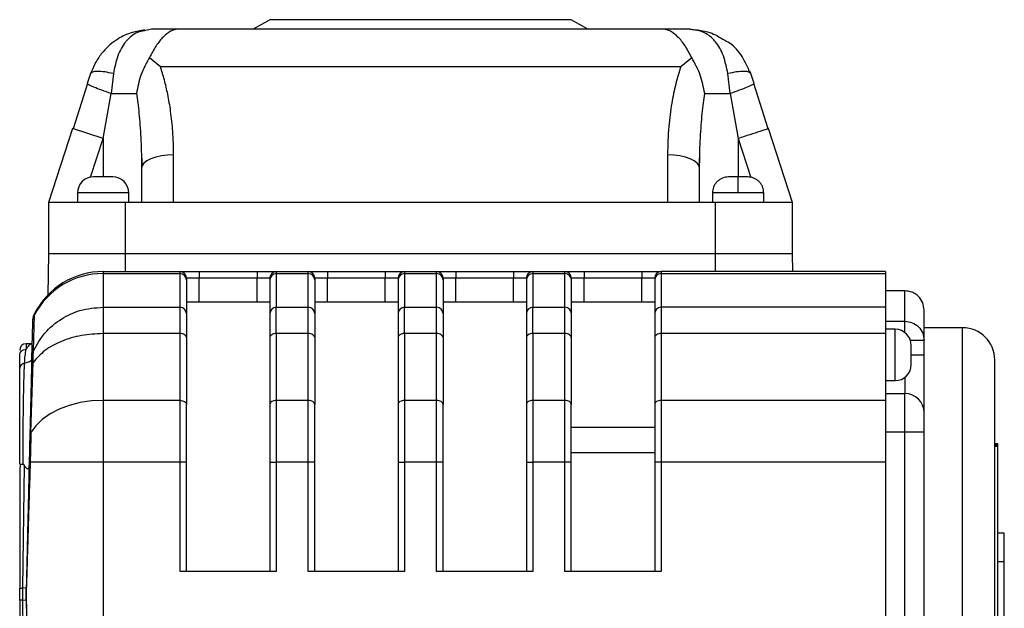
# Model space of a CAD drawing. Header units: millimetres. Extents: x 179 to 1964, y 94 to 1575.
# Tile 8 of 34: x 776 to 930, y 1127 to 1219. Entities that reach past the tile are written whole.
import ezdxf

# ---------------------------------------------------------------- set-up
doc = ezdxf.new("R2010")
doc.units = ezdxf.units.MM

msp = doc.modelspace()

# ---------------------------------------------------------------- linework, layer by layer
at = {"color": 7, "linetype": 'Continuous', "lineweight": 25}
for p, q in [((815.18, 1218.72), (812.58, 1217.22)), ((862.18, 1218.72), (815.18, 1218.72)), ((864.78, 1217.22), (862.18, 1218.72)), ((796.72, 1217.22), (795.66, 1216.98)), ((876.53, 1217.22), (800.84, 1217.22)), ((796.42, 1212.81), (798.11, 1211.44)), ((879.26, 1211.44), (880.95, 1212.81)), ((798.11, 1211.44), (879.26, 1211.44)), ((787.21, 1210.31), (786.71, 1208.76)), ((787.37, 1210.44), (787.21, 1210.31)), ((790.79, 1210.31), (790.43, 1207.22)), ((886.94, 1207.22), (886.58, 1210.31)), ((890.15, 1210.31), (890, 1210.43)), ((890.14, 1210.32), (890.01, 1210.7)), ((890.66, 1208.76), (890.15, 1210.31)), ((786.73, 1208.78), (784.5, 1201.72)), ((786.73, 1208.78), (784.5, 1201.72)), ((786.76, 1208.72), (786.71, 1208.76)), ((890.66, 1208.76), (890.61, 1208.72)), ((892.86, 1201.72), (890.64, 1208.78)), ((789.18, 1200.2), (790.43, 1207.22)), ((886.94, 1207.22), (888.18, 1200.2)), ((784.43, 1201.74), (780.68, 1190.22)), ((789.18, 1200.2), (784.43, 1201.74)), ((892.94, 1201.74), (892.77, 1201.69)), ((896.68, 1190.22), (892.94, 1201.74)), ((795.15, 1197.51), (795.18, 1195.54)), ((795.16, 1197.58), (795.26, 1195.92)), ((795.16, 1197.58), (795.26, 1195.92)), ((800.18, 1190.22), (800.18, 1197.66)), ((877.18, 1197.66), (877.18, 1190.22)), ((882.1, 1195.93), (882.2, 1197.53)), ((795.18, 1195.54), (795.18, 1190.22)), ((882.18, 1190.22), (882.18, 1195.54)), ((888.18, 1191.72), (888.18, 1194.22)), ((785.18, 1191.72), (785.18, 1190.22)), ((793.18, 1190.22), (793.18, 1191.72)), ((884.18, 1191.72), (884.18, 1190.22)), ((892.18, 1190.22), (892.18, 1191.72)), ((780.68, 1190.22), (780.68, 1182.22)), ((792.68, 1190.22), (780.68, 1190.22)), ((792.68, 1182.22), (792.68, 1190.22)), ((800.18, 1190.22), (792.68, 1190.22)), ((877.18, 1190.22), (800.18, 1190.22)), ((884.68, 1190.22), (877.18, 1190.22)), ((884.68, 1182.22), (884.68, 1190.22)), ((896.68, 1190.22), (884.68, 1190.22)), ((896.68, 1182.22), (896.68, 1190.22)), ((780.68, 1182.22), (780.57, 1175.82)), ((792.68, 1182.22), (780.68, 1182.22)), ((792.68, 1179.47), (792.68, 1182.22)), ((884.68, 1182.22), (792.68, 1182.22)), ((884.68, 1179.47), (884.68, 1182.22)), ((896.68, 1182.22), (884.68, 1182.22)), ((896.73, 1179.47), (896.68, 1182.22)), ((789.18, 1179.47), (789.18, 1179.16)), ((789.18, 1179.47), (801.18, 1179.47)), ((789.18, 1179.16), (789.18, 1173.92)), ((789.18, 1179.16), (801.18, 1179.16)), ((801.18, 1179.16), (801.18, 1179.47)), ((801.18, 1173.92), (801.18, 1179.16)), ((804.18, 1179.47), (804.18, 1178.47)), ((804.18, 1179.47), (813.18, 1179.47)), ((813.18, 1179.47), (813.18, 1178.47)), ((816.18, 1179.47), (816.18, 1179.16)), ((816.18, 1179.47), (821.18, 1179.47)), ((816.18, 1179.16), (816.18, 1173.92)), ((816.18, 1179.16), (821.18, 1179.16)), ((821.18, 1179.16), (821.18, 1179.47)), ((821.18, 1173.92), (821.18, 1179.16)), ((824.18, 1179.47), (824.18, 1178.47)), ((824.18, 1179.47), (833.18, 1179.47)), ((833.18, 1179.47), (833.18, 1178.47)), ((836.18, 1179.47), (836.18, 1179.16)), ((836.18, 1179.47), (841.18, 1179.47)), ((836.18, 1179.16), (836.18, 1173.92)), ((836.18, 1179.16), (841.18, 1179.16)), ((841.18, 1179.16), (841.18, 1179.47)), ((841.18, 1173.92), (841.18, 1179.16)), ((844.18, 1179.47), (844.18, 1178.47)), ((844.18, 1179.47), (853.18, 1179.47)), ((853.18, 1179.47), (853.18, 1178.47)), ((856.18, 1179.47), (856.18, 1179.16)), ((856.18, 1179.47), (861.18, 1179.47)), ((856.18, 1179.16), (856.18, 1173.92)), ((856.18, 1179.16), (861.18, 1179.16)), ((861.18, 1179.16), (861.18, 1179.47)), ((861.18, 1173.92), (861.18, 1179.16)), ((864.18, 1179.47), (864.18, 1178.47)), ((864.18, 1179.47), (873.18, 1179.47)), ((873.18, 1179.47), (873.18, 1178.47)), ((876.18, 1179.47), (876.18, 1179.16)), ((911.18, 1179.47), (876.18, 1179.47)), ((876.18, 1179.16), (876.18, 1173.92)), ((876.18, 1179.16), (911.18, 1179.16)), ((911.18, 1179.47), (911.18, 1179.16)), ((911.18, 1179.16), (911.18, 1173.92)), ((802.18, 1178.47), (802.18, 1178.18)), ((802.18, 1178.47), (804.18, 1178.47)), ((802.18, 1178.18), (802.18, 1172.93)), ((804.18, 1178.47), (813.18, 1178.47)), ((813.18, 1178.47), (815.18, 1178.47)), ((815.18, 1178.47), (815.18, 1178.18)), ((815.18, 1178.18), (815.18, 1172.93)), ((822.18, 1178.47), (822.18, 1178.18)), ((822.18, 1178.47), (824.18, 1178.47)), ((822.18, 1178.18), (822.18, 1172.93)), ((824.18, 1178.47), (833.18, 1178.47)), ((833.18, 1178.47), (835.18, 1178.47)), ((835.18, 1178.47), (835.18, 1178.18)), ((835.18, 1178.18), (835.18, 1172.93)), ((842.18, 1178.47), (842.18, 1178.18)), ((842.18, 1178.47), (844.18, 1178.47)), ((842.18, 1178.18), (842.18, 1172.93)), ((844.18, 1178.47), (853.18, 1178.47)), ((853.18, 1178.47), (855.18, 1178.47)), ((855.18, 1178.47), (855.18, 1178.18)), ((855.18, 1178.18), (855.18, 1172.93)), ((862.18, 1178.47), (862.18, 1178.18)), ((862.18, 1178.47), (864.18, 1178.47)), ((862.18, 1178.18), (862.18, 1172.93)), ((864.18, 1178.47), (873.18, 1178.47)), ((873.18, 1178.47), (875.18, 1178.47)), ((875.18, 1178.47), (875.18, 1178.18)), ((875.18, 1178.18), (875.18, 1172.93)), ((914.18, 1176.47), (911.18, 1176.47)), ((914.18, 1171.72), (914.18, 1176.47)), ((815.18, 1174.72), (802.18, 1174.72)), ((835.18, 1174.72), (822.18, 1174.72)), ((855.18, 1174.72), (842.18, 1174.72)), ((875.18, 1174.72), (862.18, 1174.72)), ((778.49, 1172.92), (778.49, 1172.71)), ((789.18, 1173.92), (789.18, 1172.49)), ((789.18, 1173.92), (801.18, 1173.92)), ((801.18, 1169.81), (801.18, 1173.92)), ((816.18, 1169.81), (816.18, 1173.92)), ((816.18, 1173.92), (821.18, 1173.92)), ((821.18, 1169.81), (821.18, 1173.92)), ((836.18, 1169.81), (836.18, 1173.92)), ((836.18, 1173.92), (841.18, 1173.92)), ((841.18, 1169.81), (841.18, 1173.92)), ((856.18, 1169.81), (856.18, 1173.92)), ((856.18, 1173.92), (861.18, 1173.92)), ((861.18, 1169.81), (861.18, 1173.92)), ((876.18, 1173.92), (876.18, 1169.81)), ((911.18, 1173.92), (876.18, 1173.92)), ((911.18, 1173.92), (911.18, 1169.81)), ((917.18, 1168.76), (917.18, 1173.47)), ((778.16, 1171.44), (778.03, 1165.93)), ((778.32, 1167.14), (778.49, 1172.71)), ((911.18, 1171.72), (914.18, 1171.72)), ((789.18, 1169.81), (789.18, 1159.4)), ((801.18, 1169.81), (789.18, 1169.81)), ((801.18, 1159.4), (801.18, 1169.81)), ((816.18, 1169.81), (816.18, 1159.4)), ((821.18, 1169.81), (816.18, 1169.81)), ((821.18, 1159.4), (821.18, 1169.81)), ((836.18, 1169.81), (836.18, 1159.4)), ((841.18, 1169.81), (836.18, 1169.81)), ((841.18, 1159.4), (841.18, 1169.81)), ((856.18, 1169.81), (856.18, 1159.4)), ((861.18, 1169.81), (856.18, 1169.81)), ((861.18, 1159.4), (861.18, 1169.81)), ((876.18, 1169.81), (876.18, 1159.4)), ((911.18, 1169.81), (876.18, 1169.81)), ((912.68, 1170.47), (911.18, 1170.47)), ((911.18, 1169.81), (911.18, 1159.4)), ((923.18, 1170.72), (917.18, 1170.72)), ((923.18, 1087.72), (923.18, 1170.72)), ((778.09, 1168.22), (777.18, 1168.22)), ((802.18, 1169.17), (802.18, 1158.76)), ((815.18, 1169.17), (815.18, 1158.76)), ((822.18, 1169.17), (822.18, 1158.76)), ((835.18, 1169.17), (835.18, 1158.76)), ((842.18, 1169.17), (842.18, 1158.76)), ((855.18, 1169.17), (855.18, 1158.76)), ((862.18, 1169.17), (862.18, 1158.76)), ((875.18, 1169.17), (875.18, 1158.76)), ((917.18, 1166.47), (917.18, 1168.76)), ((776.18, 1164.41), (776.18, 1166.42)), ((777.94, 1154.39), (778.28, 1165.32)), ((778, 1164.58), (777.75, 1153.78)), ((911.18, 1162.47), (912.68, 1162.47)), ((911.18, 1160.47), (914.18, 1160.47)), ((914.18, 1154.47), (914.18, 1160.47)), ((789.18, 1159.4), (789.18, 1149.76)), ((801.18, 1159.4), (789.18, 1159.4)), ((801.18, 1149.76), (801.18, 1159.4)), ((816.18, 1159.4), (816.18, 1149.76)), ((821.18, 1159.4), (816.18, 1159.4)), ((821.18, 1149.76), (821.18, 1159.4)), ((836.18, 1159.4), (836.18, 1149.76)), ((841.18, 1159.4), (836.18, 1159.4)), ((841.18, 1149.76), (841.18, 1159.4)), ((856.18, 1159.4), (856.18, 1149.76)), ((861.18, 1159.4), (856.18, 1159.4)), ((861.18, 1149.76), (861.18, 1159.4)), ((876.18, 1159.4), (876.18, 1149.76)), ((911.18, 1159.4), (876.18, 1159.4)), ((911.18, 1159.4), (911.18, 1149.76)), ((777.94, 1154.39), (777.75, 1153.78)), ((862.18, 1155.22), (875.18, 1155.22)), ((911.18, 1154.47), (914.18, 1154.47)), ((914.18, 1103.97), (914.18, 1154.47)), ((914.18, 1154.47), (917.18, 1154.47)), ((917.18, 1103.97), (917.18, 1154.47)), ((928.18, 1152.67), (928.68, 1152.67)), ((928.18, 1152.54), (928.68, 1152.54)), ((928.18, 1152.41), (928.68, 1152.41)), ((928.68, 1152.22), (928.18, 1152.22)), ((928.68, 1152.54), (928.68, 1152.67)), ((928.68, 1152.41), (928.68, 1152.54)), ((928.68, 1152.22), (928.68, 1152.41)), ((928.68, 1106.22), (928.68, 1152.22)), ((789.18, 1149.76), (777.82, 1149.76)), ((789.18, 1149.76), (789.18, 1108.68)), ((801.18, 1149.76), (789.18, 1149.76)), ((802.18, 1149.76), (801.18, 1149.76)), ((801.18, 1132.72), (801.18, 1149.76)), ((802.18, 1132.72), (802.18, 1149.76)), ((815.18, 1149.76), (816.18, 1149.76)), ((815.18, 1149.76), (815.18, 1132.72)), ((816.18, 1149.76), (816.18, 1132.72)), ((821.18, 1149.76), (816.18, 1149.76)), ((822.18, 1149.76), (821.18, 1149.76)), ((821.18, 1132.72), (821.18, 1149.76)), ((822.18, 1132.72), (822.18, 1149.76)), ((835.18, 1149.76), (836.18, 1149.76)), ((835.18, 1149.76), (835.18, 1132.72)), ((836.18, 1149.76), (836.18, 1132.72)), ((841.18, 1149.76), (836.18, 1149.76)), ((842.18, 1149.76), (841.18, 1149.76)), ((841.18, 1132.72), (841.18, 1149.76)), ((842.18, 1132.72), (842.18, 1149.76)), ((855.18, 1149.76), (856.18, 1149.76)), ((855.18, 1149.76), (855.18, 1132.72)), ((856.18, 1149.76), (856.18, 1132.72)), ((861.18, 1149.76), (856.18, 1149.76)), ((862.18, 1149.76), (861.18, 1149.76)), ((861.18, 1132.72), (861.18, 1149.76)), ((875.18, 1151.22), (862.18, 1151.22)), ((862.18, 1132.72), (862.18, 1149.76)), ((876.18, 1149.76), (875.18, 1149.76)), ((875.18, 1149.76), (875.18, 1132.72)), ((876.18, 1149.76), (876.18, 1132.72)), ((911.18, 1149.76), (876.18, 1149.76)), ((911.18, 1149.76), (911.18, 1108.68)), ((776.69, 1130.16), (776.91, 1149.26)), ((929.68, 1138.72), (928.68, 1138.72)), ((929.68, 1134.22), (929.68, 1138.72)), ((929.68, 1134.22), (928.68, 1134.22)), ((929.68, 1124.22), (929.68, 1134.22)), ((816.18, 1132.72), (801.18, 1132.72)), ((836.18, 1132.72), (821.18, 1132.72)), ((856.18, 1132.72), (841.18, 1132.72)), ((876.18, 1132.72), (861.18, 1132.72)), ((776.18, 1128.29), (776.18, 1130.15)), ((776.18, 1130.15), (776.21, 1130.15)), ((777.2, 1130.15), (776.69, 1130.16)), ((776.69, 1128.28), (776.69, 1130.16)), ((777.21, 1130.08), (777.2, 1130.15)), ((776.69, 1128.28), (777.2, 1128.29)), ((776.91, 1109.17), (776.69, 1128.28)), ((777.2, 1128.29), (777.21, 1128.36))]:
    msp.add_line(p, q, dxfattribs=at)
at = {"color": 8, "linetype": 'Continuous', "lineweight": 25}
for p, q in [((787.23, 1194.18), (789.18, 1200.2)), ((789.18, 1200.2), (789.18, 1194.22)), ((888.18, 1200.2), (888.18, 1194.22)), ((888.18, 1200.2), (890.15, 1194.13)), ((793.18, 1191.72), (785.18, 1191.72)), ((888.18, 1191.72), (884.18, 1191.72)), ((892.18, 1191.72), (888.18, 1191.72)), ((804.18, 1174.72), (804.18, 1178.47)), ((813.18, 1174.72), (813.18, 1178.47)), ((824.18, 1174.72), (824.18, 1178.47)), ((833.18, 1174.72), (833.18, 1178.47)), ((844.18, 1174.72), (844.18, 1178.47)), ((853.18, 1174.72), (853.18, 1178.47)), ((864.18, 1174.72), (864.18, 1178.47)), ((873.18, 1174.72), (873.18, 1178.47)), ((778.49, 1172.92), (778.49, 1172.92)), ((912.68, 1162.47), (912.68, 1170.47)), ((914.18, 1169.97), (914.18, 1170.69)), ((915.19, 1166.47), (917.18, 1166.47)), ((914.18, 1162.97), (914.18, 1160.47))]:
    msp.add_line(p, q, dxfattribs=at)
at = {"color": 7, "linetype": 'Continuous', "lineweight": 25, "flags": 128}
for points in [[(790.43, 1207.22), (791.04, 1207.22), (791.63, 1207.22), (792.19, 1207.22), (792.72, 1207.22), (793.21, 1207.22), (793.66, 1207.22), (794.05, 1207.22), (794.4, 1207.22)], [(882.97, 1207.22), (883.31, 1207.22), (883.71, 1207.22), (884.15, 1207.22), (884.64, 1207.22), (885.17, 1207.22), (885.74, 1207.22), (886.33, 1207.22), (886.94, 1207.22)], [(800.18, 1197.66), (799.21, 1197.61), (798.27, 1197.49), (797.4, 1197.3), (796.65, 1197.04), (796.02, 1196.72), (795.56, 1196.35), (795.28, 1195.95), (795.18, 1195.54)], [(882.18, 1195.54), (882.09, 1195.95), (881.8, 1196.35), (881.34, 1196.72), (880.72, 1197.04), (879.96, 1197.3), (879.1, 1197.49), (878.16, 1197.61), (877.18, 1197.66)], [(802.18, 1169.17), (802.16, 1169.3), (802.11, 1169.42), (802.01, 1169.53), (801.89, 1169.62), (801.74, 1169.7), (801.56, 1169.76), (801.38, 1169.8), (801.18, 1169.81)], [(816.18, 1169.81), (815.99, 1169.8), (815.8, 1169.76), (815.63, 1169.7), (815.47, 1169.62), (815.35, 1169.53), (815.26, 1169.42), (815.2, 1169.3), (815.18, 1169.17)], [(822.18, 1169.17), (822.16, 1169.3), (822.11, 1169.42), (822.01, 1169.53), (821.89, 1169.62), (821.74, 1169.7), (821.56, 1169.76), (821.38, 1169.8), (821.18, 1169.81)], [(836.18, 1169.81), (835.99, 1169.8), (835.8, 1169.76), (835.63, 1169.7), (835.47, 1169.62), (835.35, 1169.53), (835.26, 1169.42), (835.2, 1169.3), (835.18, 1169.17)], [(842.18, 1169.17), (842.16, 1169.3), (842.11, 1169.42), (842.01, 1169.53), (841.89, 1169.62), (841.74, 1169.7), (841.56, 1169.76), (841.38, 1169.8), (841.18, 1169.81)], [(856.18, 1169.81), (855.99, 1169.8), (855.8, 1169.76), (855.63, 1169.7), (855.47, 1169.62), (855.35, 1169.53), (855.26, 1169.42), (855.2, 1169.3), (855.18, 1169.17)], [(862.18, 1169.17), (862.16, 1169.3), (862.11, 1169.42), (862.01, 1169.53), (861.89, 1169.62), (861.74, 1169.7), (861.56, 1169.76), (861.38, 1169.8), (861.18, 1169.81)], [(876.18, 1169.81), (875.99, 1169.8), (875.8, 1169.76), (875.63, 1169.7), (875.47, 1169.62), (875.35, 1169.53), (875.26, 1169.42), (875.2, 1169.3), (875.18, 1169.17)], [(789.18, 1159.4), (787.37, 1159.31), (785.6, 1159.05), (783.91, 1158.62), (782.34, 1158.02), (780.93, 1157.29), (779.71, 1156.42), (778.71, 1155.45), (777.94, 1154.39)], [(801.18, 1159.4), (801.38, 1159.39), (801.56, 1159.35), (801.74, 1159.29), (801.89, 1159.21), (802.01, 1159.11), (802.11, 1159), (802.16, 1158.88), (802.18, 1158.76)], [(816.18, 1159.4), (815.99, 1159.39), (815.8, 1159.35), (815.63, 1159.29), (815.47, 1159.21), (815.35, 1159.11), (815.26, 1159), (815.2, 1158.88), (815.18, 1158.76)], [(822.18, 1158.76), (822.16, 1158.88), (822.11, 1159), (822.01, 1159.11), (821.89, 1159.21), (821.74, 1159.29), (821.56, 1159.35), (821.38, 1159.39), (821.18, 1159.4)], [(836.18, 1159.4), (835.99, 1159.39), (835.8, 1159.35), (835.63, 1159.29), (835.47, 1159.21), (835.35, 1159.11), (835.26, 1159), (835.2, 1158.88), (835.18, 1158.76)], [(842.18, 1158.76), (842.16, 1158.88), (842.11, 1159), (842.01, 1159.11), (841.89, 1159.21), (841.74, 1159.29), (841.56, 1159.35), (841.38, 1159.39), (841.18, 1159.4)], [(856.18, 1159.4), (855.99, 1159.39), (855.8, 1159.35), (855.63, 1159.29), (855.47, 1159.21), (855.35, 1159.11), (855.26, 1159), (855.2, 1158.88), (855.18, 1158.76)], [(862.18, 1158.76), (862.16, 1158.88), (862.11, 1159), (862.01, 1159.11), (861.89, 1159.21), (861.74, 1159.29), (861.56, 1159.35), (861.38, 1159.39), (861.18, 1159.4)], [(876.18, 1159.4), (875.99, 1159.39), (875.8, 1159.35), (875.63, 1159.29), (875.47, 1159.21), (875.35, 1159.11), (875.26, 1159), (875.2, 1158.88), (875.18, 1158.76)]]:
    msp.add_lwpolyline(points, dxfattribs=at)
at = {"color": 8, "linetype": 'Continuous', "lineweight": 25, "flags": 128}
msp.add_lwpolyline([(777.18, 1168.22), (777.18, 1168.22), (777.18, 1167.99), (777.18, 1167.37)], dxfattribs=at)
at = {"color": 7, "linetype": 'Continuous', "lineweight": 25}
for centre, radius, start, end in [((787.68, 1191.72), 2.5, 90, 180), ((790.68, 1191.72), 2.5, 360, 90), ((789.18, 1167.47), 12, 90, 152.9506), ((789.14, 1167.14), 12.02, 89.8152, 152.4192), ((801.18, 1178.47), 1, 360, 90), ((801.19, 1178.17), 0.992, 0.4419, 90.4352), ((816.18, 1178.47), 1, 90, 180), ((816.17, 1178.17), 0.992, 89.5648, 179.5581), ((821.18, 1178.47), 1, 360, 90), ((821.19, 1178.17), 0.992, 0.4419, 90.4352), ((836.18, 1178.47), 1, 90, 180), ((836.17, 1178.17), 0.992, 89.5648, 179.5581), ((841.18, 1178.47), 1, 360, 90), ((841.19, 1178.17), 0.992, 0.4419, 90.4352), ((856.18, 1178.47), 1, 90, 180), ((856.17, 1178.17), 0.992, 89.5648, 179.5581), ((861.18, 1178.47), 1, 360, 90), ((861.19, 1178.17), 0.992, 0.4419, 90.4352), ((876.18, 1178.47), 1, 90, 180), ((876.17, 1178.17), 0.992, 89.5648, 179.5581), ((781.17, 1171.56), 3, 152.9506, 178.6692), ((801.19, 1172.92), 0.992, 0.4419, 90.4352), ((816.17, 1172.92), 0.992, 89.5648, 179.5581), ((821.19, 1172.92), 0.992, 0.4419, 90.4352), ((836.17, 1172.92), 0.992, 89.5648, 179.5581), ((841.19, 1172.92), 0.992, 0.4419, 90.4352), ((856.17, 1172.92), 0.992, 89.5648, 179.5581), ((861.19, 1172.92), 0.992, 0.4419, 90.4352), ((876.17, 1172.92), 0.992, 89.5648, 179.5581), ((781.07, 1171.37), 2.91, 152.5885, 178.6521), ((912.68, 1167.97), 2.5, 0, 90), ((923.18, 1165.72), 5, 0, 90), ((777.18, 1167.22), 1, 90, 180), ((912.68, 1164.97), 2.5, 270, 0), ((914.18, 1157.47), 3, 0, 90)]:
    msp.add_arc(centre, radius, start, end, dxfattribs=at)
for points, knots in [([(795.67, 1217.1), (795.01, 1217.01), (793.51, 1216.78), (791.24, 1215.7), (789.4, 1214.11), (788.05, 1212.23), (787.55, 1211.02), (787.29, 1210.38)], [0, 0, 0, 0, 0.171509, 0.391064, 0.663448, 0.823065, 1, 1, 1, 1]), ([(800.84, 1217.22), (800.47, 1217.16), (799.73, 1217.04), (798.57, 1216.1), (797.42, 1214.73), (796.75, 1213.45), (796.42, 1212.81)], [0, 0, 0, 0, 0.256049, 0.508179, 0.755997, 1, 1, 1, 1]), ([(880.95, 1212.81), (880.61, 1213.45), (879.94, 1214.73), (878.8, 1216.1), (877.64, 1217.04), (876.9, 1217.16), (876.53, 1217.22)], [0, 0, 0, 0, 0.244003, 0.491821, 0.743951, 1, 1, 1, 1]), ([(886.58, 1210.31), (886.38, 1211.26), (885.99, 1213.2), (885.07, 1214.8), (884.02, 1215.99), (882.79, 1216.95), (881.4, 1217.12), (880.64, 1217.22)], [0, 0, 0, 0, 0.242724, 0.490506, 0.532693, 0.744197, 1, 1, 1, 1]), ([(880.64, 1217.22), (881.71, 1217.14), (883.67, 1216.99), (885.35, 1215.97), (886.11, 1215.51)], [0, 0, 0, 0, 0.543123, 1, 1, 1, 1]), ([(890.07, 1210.38), (889.68, 1211.26), (888.89, 1213.09), (887.43, 1214.79), (886.35, 1215.36), (886.1, 1215.48)], [0, 0, 0, 0, 0.42365, 0.870827, 1, 1, 1, 1]), ([(796.42, 1212.81), (795.92, 1211.92), (794.94, 1210.15), (794.58, 1208.19), (794.4, 1207.22)], [0, 0, 0, 0, 0.503102, 1, 1, 1, 1]), ([(882.97, 1207.22), (882.79, 1208.19), (882.42, 1210.15), (881.44, 1211.92), (880.95, 1212.81)], [0, 0, 0, 0, 0.496898, 1, 1, 1, 1]), ([(800.18, 1197.66), (800.16, 1198.87), (800.11, 1201.15), (799.77, 1204.3), (799.31, 1206.97), (798.78, 1209.3), (798.33, 1210.74), (798.11, 1211.44)], [0, 0, 0, 0, 0.261574, 0.488439, 0.679246, 0.843166, 1, 1, 1, 1]), ([(879.26, 1211.44), (878.97, 1210.52), (878.39, 1208.63), (877.77, 1205.51), (877.28, 1201.83), (877.22, 1199.14), (877.18, 1197.66)], [0, 0, 0, 0, 0.204783, 0.421653, 0.681674, 1, 1, 1, 1]), ([(882.18, 1195.54), (882.19, 1196.45), (882.2, 1198.04), (882.3, 1200.3), (882.42, 1202.25), (882.58, 1204.05), (882.76, 1205.69), (882.9, 1206.72), (882.97, 1207.22)], [0, 0, 0, 0, 0.232309, 0.408665, 0.579566, 0.732119, 0.87226, 1, 1, 1, 1]), ([(789.18, 1194.22), (788.99, 1194.22), (788.59, 1194.22), (788.17, 1194.22), (787.92, 1194.22), (787.82, 1194.22), (787.78, 1194.22), (787.71, 1194.22), (787.7, 1194.22), (787.68, 1194.22)], [0, 0, 0, 0, 0.2495838, 0.4991676, 0.6297008, 0.7600056, 0.7621304, 0.777856, 1, 1, 1, 1]), ([(790.68, 1194.22), (790.66, 1194.22), (790.63, 1194.22), (790.44, 1194.22), (790.31, 1194.22), (790.23, 1194.22), (790.08, 1194.22), (789.83, 1194.22), (789.55, 1194.22), (789.41, 1194.22), (789.34, 1194.22), (789.25, 1194.22), (789.2, 1194.22), (789.18, 1194.22)], [0, 0, 0, 0, 0.2393877, 0.3697504, 0.4998848, 0.5022561, 0.5193753, 0.7593719, 0.8796637, 0.8857748, 0.939571, 0.977635, 1, 1, 1, 1]), ([(886.68, 1194.22), (886.37, 1194.18), (885.88, 1194.13), (885.3, 1193.82), (884.9, 1193.5), (884.58, 1193.1), (884.27, 1192.52), (884.22, 1192.03), (884.18, 1191.72)], [0, 0, 0, 0, 0.239457, 0.368361, 0.5, 0.631639, 0.760543, 1, 1, 1, 1]), ([(888.18, 1194.22), (887.99, 1194.22), (887.7, 1194.22), (887.35, 1194.22), (887.11, 1194.22), (886.92, 1194.22), (886.73, 1194.22), (886.7, 1194.22), (886.68, 1194.22)], [0, 0, 0, 0, 0.239443, 0.369836, 0.5, 0.630393, 0.760557, 1, 1, 1, 1]), ([(889.68, 1194.22), (889.66, 1194.22), (889.63, 1194.22), (889.44, 1194.22), (889.25, 1194.22), (889.01, 1194.22), (888.66, 1194.22), (888.37, 1194.22), (888.18, 1194.22)], [0, 0, 0, 0, 0.239443, 0.369836, 0.5, 0.630393, 0.760557, 1, 1, 1, 1]), ([(892.18, 1191.72), (892.15, 1192.03), (892.1, 1192.52), (891.79, 1193.1), (891.46, 1193.5), (891.06, 1193.82), (890.48, 1194.13), (890, 1194.18), (889.68, 1194.22)], [0, 0, 0, 0, 0.239457, 0.368361, 0.5, 0.631639, 0.760543, 1, 1, 1, 1]), ([(801.18, 1179.47), (801.22, 1179.47), (801.28, 1179.47), (801.66, 1179.47), (802.05, 1179.47), (802.52, 1179.47), (803.22, 1179.47), (803.8, 1179.47), (804.18, 1179.47)], [0, 0, 0, 0, 0.2394429, 0.3696644, 0.4999999, 0.6302214, 0.7605571, 1, 1, 1, 1]), ([(813.18, 1179.47), (813.56, 1179.47), (814.14, 1179.47), (814.84, 1179.47), (815.32, 1179.47), (815.71, 1179.47), (816.08, 1179.47), (816.14, 1179.47), (816.18, 1179.47)], [0, 0, 0, 0, 0.239443, 0.369664, 0.5, 0.630221, 0.760557, 1, 1, 1, 1]), ([(821.18, 1179.47), (821.22, 1179.47), (821.28, 1179.47), (821.66, 1179.47), (822.05, 1179.47), (822.52, 1179.47), (823.22, 1179.47), (823.8, 1179.47), (824.18, 1179.47)], [0, 0, 0, 0, 0.239443, 0.369664, 0.5, 0.630221, 0.760557, 1, 1, 1, 1]), ([(833.18, 1179.47), (833.56, 1179.47), (834.14, 1179.47), (834.84, 1179.47), (835.32, 1179.47), (835.71, 1179.47), (836.08, 1179.47), (836.14, 1179.47), (836.18, 1179.47)], [0, 0, 0, 0, 0.239443, 0.369664, 0.5, 0.630221, 0.760557, 1, 1, 1, 1]), ([(841.18, 1179.47), (841.22, 1179.47), (841.28, 1179.47), (841.66, 1179.47), (842.05, 1179.47), (842.52, 1179.47), (843.22, 1179.47), (843.8, 1179.47), (844.18, 1179.47)], [0, 0, 0, 0, 0.239443, 0.369664, 0.5, 0.630221, 0.760557, 1, 1, 1, 1]), ([(853.18, 1179.47), (853.56, 1179.47), (854.14, 1179.47), (854.84, 1179.47), (855.32, 1179.47), (855.71, 1179.47), (856.08, 1179.47), (856.14, 1179.47), (856.18, 1179.47)], [0, 0, 0, 0, 0.239443, 0.369664, 0.5, 0.630221, 0.760557, 1, 1, 1, 1]), ([(861.18, 1179.47), (861.22, 1179.47), (861.28, 1179.47), (861.66, 1179.47), (862.05, 1179.47), (862.52, 1179.47), (863.22, 1179.47), (863.8, 1179.47), (864.18, 1179.47)], [0, 0, 0, 0, 0.239443, 0.369664, 0.5, 0.630221, 0.760557, 1, 1, 1, 1]), ([(873.18, 1179.47), (873.56, 1179.47), (874.14, 1179.47), (874.84, 1179.47), (875.32, 1179.47), (875.71, 1179.47), (876.08, 1179.47), (876.14, 1179.47), (876.18, 1179.47)], [0, 0, 0, 0, 0.239443, 0.369664, 0.5, 0.630221, 0.760557, 1, 1, 1, 1]), ([(917.18, 1173.47), (917.14, 1173.86), (917.05, 1174.64), (916.46, 1175.48), (915.85, 1175.99), (915.15, 1176.36), (914.56, 1176.43), (914.18, 1176.47)], [0, 0, 0, 0, 0.249618, 0.499306, 0.630027, 0.757218, 1, 1, 1, 1]), ([(778.5, 1172.93), (778.45, 1172.83), (778.35, 1172.62), (778.29, 1172.41), (778.26, 1172.3)], [0, 0, 0, 0, 0.498457, 1, 1, 1, 1]), ([(778.32, 1167.14), (778.86, 1168.09), (779.99, 1170.04), (782.57, 1172.15), (785.69, 1173.63), (787.96, 1173.82), (789.18, 1173.92)], [0, 0, 0, 0, 0.2426915, 0.4998895, 0.7310515, 1, 1, 1, 1]), ([(776.95, 1165.2), (776.97, 1165.6), (777.03, 1166.48), (777.13, 1167.05), (777.18, 1167.37)], [0, 0, 0, 0, 0.445426, 1, 1, 1, 1]), ([(778.32, 1167.14), (778.24, 1166.94), (778.08, 1166.55), (778.05, 1166.13), (778.03, 1165.93)], [0, 0, 0, 0, 0.526222, 1, 1, 1, 1]), ([(778.28, 1165.32), (778.28, 1165.55), (778.29, 1166.01), (778.31, 1166.55), (778.31, 1166.95), (778.32, 1167.08), (778.32, 1167.14)], [0, 0, 0, 0, 0.249979, 0.499973, 0.749979, 1, 1, 1, 1]), ([(915.18, 1166.47), (915.18, 1166.66), (915.18, 1167.06), (915.18, 1167.48), (915.18, 1167.73), (915.18, 1167.83), (915.18, 1167.87), (915.18, 1167.93), (915.18, 1167.95), (915.18, 1167.97)], [0, 0, 0, 0, 0.2495838, 0.4991676, 0.6297008, 0.7600056, 0.7621304, 0.777856, 1, 1, 1, 1]), ([(776.95, 1165.2), (776.84, 1165.17), (776.63, 1165.11), (776.38, 1164.92), (776.21, 1164.68), (776.19, 1164.5), (776.18, 1164.41)], [0, 0, 0, 0, 0.2429237, 0.4999979, 0.7570733, 1, 1, 1, 1]), ([(776.74, 1149.43), (776.73, 1150.91), (776.72, 1153.89), (776.76, 1158.24), (776.83, 1162.24), (776.91, 1164.19), (776.95, 1165.2)], [0, 0, 0, 0, 0.246517, 0.496228, 0.739686, 1, 1, 1, 1]), ([(915.18, 1164.97), (915.18, 1164.99), (915.18, 1165.02), (915.18, 1165.21), (915.18, 1165.34), (915.18, 1165.42), (915.18, 1165.56), (915.18, 1165.82), (915.18, 1166.1), (915.18, 1166.24), (915.18, 1166.31), (915.18, 1166.4), (915.18, 1166.45), (915.18, 1166.47)], [0, 0, 0, 0, 0.2393877, 0.3697504, 0.4998848, 0.5022561, 0.5193753, 0.7593719, 0.8796637, 0.8857748, 0.939571, 0.977635, 1, 1, 1, 1]), ([(917.18, 1157.47), (917.18, 1157.5), (917.18, 1157.57), (917.18, 1158.1), (917.18, 1158.94), (917.18, 1160.06), (917.18, 1161.43), (917.18, 1163), (917.18, 1164.71), (917.18, 1165.88), (917.18, 1166.47)], [0, 0, 0, 0, 0.123787, 0.25, 0.376213, 0.5, 0.623787, 0.75, 0.876213, 1, 1, 1, 1]), ([(928.18, 1092.72), (928.18, 1092.77), (928.18, 1092.88), (928.18, 1093.75), (928.18, 1095.08), (928.18, 1096.75), (928.18, 1098.63), (928.18, 1100.84), (928.18, 1103.36), (928.18, 1106.16), (928.18, 1109.19), (928.18, 1112.4), (928.18, 1116.07), (928.18, 1120.2), (928.18, 1124.72), (928.18, 1129.22), (928.18, 1133.71), (928.18, 1138.23), (928.18, 1142.36), (928.18, 1146.04), (928.18, 1149.25), (928.18, 1152.27), (928.18, 1155.07), (928.18, 1157.6), (928.18, 1159.81), (928.18, 1161.68), (928.18, 1163.36), (928.18, 1164.68), (928.18, 1165.56), (928.18, 1165.66), (928.18, 1165.72)], [0, 0, 0, 0, 0.038816, 0.078835, 0.119976, 0.152142, 0.184303, 0.217154, 0.25, 0.282851, 0.315697, 0.347863, 0.380024, 0.421169, 0.461187, 0.5, 0.538817, 0.578835, 0.619976, 0.652142, 0.684303, 0.717154, 0.75, 0.782851, 0.815697, 0.847863, 0.880024, 0.921169, 0.961186, 1, 1, 1, 1]), ([(776.18, 1149.51), (776.18, 1149.84), (776.18, 1150.48), (776.18, 1151.47), (776.18, 1152.53), (776.18, 1153.66), (776.18, 1154.86), (776.18, 1156.11), (776.18, 1157.43), (776.18, 1158.83), (776.18, 1160.53), (776.18, 1162.53), (776.18, 1163.75), (776.18, 1164.41)], [0, 0, 0, 0, 0.057842, 0.115571, 0.173454, 0.244306, 0.314987, 0.385984, 0.469954, 0.5593, 0.654044, 0.815062, 1, 1, 1, 1]), ([(802.18, 1149.76), (802.18, 1150.57), (802.18, 1152.2), (802.18, 1154.57), (802.18, 1156.81), (802.18, 1158.11), (802.18, 1158.76)], [0, 0, 0, 0, 0.2480864, 0.5, 0.7519136, 1, 1, 1, 1]), ([(815.18, 1158.76), (815.18, 1158.11), (815.18, 1156.81), (815.18, 1154.57), (815.18, 1152.2), (815.18, 1150.57), (815.18, 1149.76)], [0, 0, 0, 0, 0.248086, 0.5, 0.751914, 1, 1, 1, 1]), ([(822.18, 1149.76), (822.18, 1150.57), (822.18, 1152.2), (822.18, 1154.57), (822.18, 1156.81), (822.18, 1158.11), (822.18, 1158.76)], [0, 0, 0, 0, 0.2480864, 0.5, 0.7519136, 1, 1, 1, 1]), ([(835.18, 1158.76), (835.18, 1158.11), (835.18, 1156.81), (835.18, 1154.57), (835.18, 1152.2), (835.18, 1150.57), (835.18, 1149.76)], [0, 0, 0, 0, 0.248086, 0.5, 0.751914, 1, 1, 1, 1]), ([(842.18, 1149.76), (842.18, 1150.57), (842.18, 1152.2), (842.18, 1154.57), (842.18, 1156.81), (842.18, 1158.11), (842.18, 1158.76)], [0, 0, 0, 0, 0.2480864, 0.5, 0.7519136, 1, 1, 1, 1]), ([(855.18, 1158.76), (855.18, 1158.11), (855.18, 1156.81), (855.18, 1154.57), (855.18, 1152.2), (855.18, 1150.57), (855.18, 1149.76)], [0, 0, 0, 0, 0.248086, 0.5, 0.751914, 1, 1, 1, 1]), ([(862.18, 1149.76), (862.18, 1150.57), (862.18, 1152.2), (862.18, 1154.57), (862.18, 1156.81), (862.18, 1158.11), (862.18, 1158.76)], [0, 0, 0, 0, 0.248086, 0.5, 0.751914, 1, 1, 1, 1]), ([(875.18, 1158.76), (875.18, 1158.11), (875.18, 1156.81), (875.18, 1154.57), (875.18, 1152.2), (875.18, 1150.57), (875.18, 1149.76)], [0, 0, 0, 0, 0.248086, 0.5, 0.751914, 1, 1, 1, 1]), ([(917.18, 1154.47), (917.18, 1154.85), (917.18, 1155.23), (917.18, 1155.6), (917.18, 1155.98), (917.18, 1156.33), (917.18, 1156.88), (917.18, 1157.22), (917.18, 1157.38), (917.18, 1157.43), (917.18, 1157.45), (917.18, 1157.47), (917.18, 1157.47), (917.18, 1157.47)], [0, 0, 0, 0, 0.239684, 0.242095, 0.259275, 0.499494, 0.506788, 0.759073, 0.879486, 0.88558, 0.939475, 0.977373, 1, 1, 1, 1]), ([(777.94, 1154.39), (777.93, 1153.76), (777.89, 1152.35), (777.84, 1150.68), (777.82, 1149.76)], [0, 0, 0, 0, 0.446827, 1, 1, 1, 1]), ([(777.75, 1153.78), (777.74, 1153.18), (777.71, 1151.96), (777.68, 1150.54), (777.66, 1149.83)], [0, 0, 0, 0, 0.499734, 1, 1, 1, 1]), ([(777.66, 1149.81), (777.65, 1149.57), (777.65, 1149.26), (777.59, 1148.92), (777.54, 1148.78), (777.47, 1148.72), (777.39, 1148.72), (777.31, 1148.76), (777.2, 1148.85), (777.06, 1149.02), (776.97, 1149.18), (776.91, 1149.26)], [0, 0, 0, 0, 0.324292, 0.4385, 0.526825, 0.580805, 0.635861, 0.688995, 0.747482, 0.863029, 1, 1, 1, 1]), ([(777.66, 1149.83), (777.62, 1148.15), (777.55, 1145.02), (777.45, 1140.69), (777.36, 1137.04), (777.3, 1134.11), (777.24, 1131.87), (777.22, 1130.64), (777.2, 1130.15)], [0, 0, 0, 0, 0.254414, 0.473839, 0.658324, 0.80805, 0.921812, 1, 1, 1, 1]), ([(777.82, 1149.76), (777.77, 1148.06), (777.67, 1144.92), (777.53, 1140.56), (777.42, 1136.91), (777.33, 1133.99), (777.26, 1131.77), (777.22, 1130.57), (777.21, 1130.08)], [0, 0, 0, 0, 0.2555709, 0.4753708, 0.659482, 0.8080458, 0.9213368, 1, 1, 1, 1]), ([(777.82, 1149.76), (777.77, 1149.77), (777.68, 1149.79), (777.67, 1149.82), (777.66, 1149.83)], [0, 0, 0, 0, 0.5, 1, 1, 1, 1]), ([(776.18, 1149.51), (776.19, 1149.5), (776.21, 1149.49), (776.29, 1149.47), (776.37, 1149.46), (776.5, 1149.44), (776.66, 1149.44), (776.74, 1149.43)], [0, 0, 0, 0, 0.340479, 0.44487, 0.499719, 0.76252, 1, 1, 1, 1]), ([(776.23, 1149.53), (776.23, 1146.61), (776.21, 1140.15), (776.2, 1133.69), (776.2, 1130.15)], [0, 0, 0, 0, 0.4524769, 1, 1, 1, 1]), ([(776.91, 1149.26), (776.89, 1149.31), (776.85, 1149.37), (776.79, 1149.42), (776.76, 1149.43), (776.74, 1149.43), (776.74, 1149.43)], [0, 0, 0, 0, 0.597942, 0.815332, 0.910258, 1, 1, 1, 1]), ([(777.2, 1128.29), (777.2, 1128.62), (777.19, 1129.24), (777.2, 1129.86), (777.2, 1130.15)], [0, 0, 0, 0, 0.5322377, 1, 1, 1, 1]), ([(777.21, 1130.08), (777.21, 1129.95), (777.2, 1129.69), (777.2, 1129.26), (777.2, 1128.8), (777.21, 1128.51), (777.21, 1128.36)], [0, 0, 0, 0, 0.232278, 0.469202, 0.721454, 1, 1, 1, 1]), ([(776.69, 1128.28), (776.62, 1128.28), (776.48, 1128.28), (776.31, 1128.28), (776.2, 1128.28), (776.19, 1128.29), (776.18, 1128.29)], [0, 0, 0, 0, 0.23941, 0.491577, 0.748181, 1, 1, 1, 1]), ([(776.2, 1128.29), (776.2, 1125.36), (776.21, 1118.91), (776.22, 1112.45), (776.23, 1108.91)], [0, 0, 0, 0, 0.452482, 1, 1, 1, 1]), ([(777.2, 1128.29), (777.21, 1127.95), (777.23, 1127.26), (777.25, 1126.18), (777.28, 1125.08), (777.3, 1123.98), (777.33, 1123), (777.35, 1122.03), (777.37, 1121.15), (777.39, 1120.26), (777.41, 1119.45), (777.43, 1118.61), (777.44, 1117.98), (777.46, 1117.17), (777.48, 1116.32), (777.51, 1115.15), (777.53, 1114.07), (777.56, 1112.88), (777.59, 1111.53), (777.63, 1110.07), (777.65, 1109.08), (777.66, 1108.61)], [0, 0, 0, 0, 0.054063, 0.111396, 0.167971, 0.223069, 0.279285, 0.315631, 0.369636, 0.412731, 0.450194, 0.492638, 0.540063, 0.546622, 0.614966, 0.669243, 0.724068, 0.779202, 0.849862, 0.927984, 1, 1, 1, 1]), ([(777.82, 1108.68), (777.8, 1109.19), (777.76, 1110.4), (777.71, 1112.17), (777.65, 1114.04), (777.59, 1115.86), (777.53, 1117.49), (777.49, 1118.83), (777.46, 1119.84), (777.44, 1120.88), (777.42, 1121.92), (777.4, 1123.02), (777.37, 1124.08), (777.34, 1125.19), (777.3, 1126.27), (777.25, 1127.34), (777.22, 1128.02), (777.21, 1128.36)], [0, 0, 0, 0, 0.07798, 0.181589, 0.266872, 0.35997, 0.457112, 0.513443, 0.562426, 0.609706, 0.670476, 0.718682, 0.775516, 0.831112, 0.886836, 0.942936, 1, 1, 1, 1])]:
    msp.add_open_spline(points, degree=3, knots=knots, dxfattribs=at)
at = {"color": 8, "linetype": 'Continuous', "lineweight": 25}
for points, knots in [([(795.66, 1216.98), (795.27, 1216.92), (794.51, 1216.82), (793.66, 1216.22), (793.11, 1215.72), (792.85, 1215.43), (792.25, 1214.72), (791.38, 1213.2), (790.98, 1211.27), (790.79, 1210.31)], [0, 0, 0, 0, 0.1500669, 0.295426, 0.3931886, 0.422951, 0.440029, 0.7228556, 1, 1, 1, 1]), ([(790.79, 1210.31), (790.32, 1210.41), (789.37, 1210.61), (788.25, 1210.69), (787.55, 1210.63), (787.41, 1210.48), (787.37, 1210.44)], [0, 0, 0, 0, 0.281397, 0.574003, 0.86342, 1, 1, 1, 1]), ([(890, 1210.43), (889.95, 1210.48), (889.82, 1210.63), (889.11, 1210.69), (887.99, 1210.61), (887.04, 1210.41), (886.58, 1210.31)], [0, 0, 0, 0, 0.137804, 0.426811, 0.719002, 1, 1, 1, 1]), ([(790.43, 1207.22), (789.94, 1207.39), (788.91, 1207.74), (787.68, 1208.22), (786.88, 1208.58), (786.79, 1208.68), (786.76, 1208.72)], [0, 0, 0, 0, 0.24863, 0.517324, 0.791278, 1, 1, 1, 1]), ([(890.61, 1208.72), (890.57, 1208.68), (890.48, 1208.58), (889.68, 1208.22), (888.45, 1207.74), (887.43, 1207.39), (886.94, 1207.22)], [0, 0, 0, 0, 0.2087229, 0.4826764, 0.7513701, 1, 1, 1, 1]), ([(794.4, 1207.22), (794.46, 1206.73), (794.61, 1205.7), (794.78, 1204.08), (794.94, 1202.28), (795.06, 1200.33), (795.14, 1198.71), (795.15, 1197.76), (795.15, 1197.51)], [0, 0, 0, 0, 0.152512, 0.319702, 0.501581, 0.707992, 0.921203, 1, 1, 1, 1]), ([(892.77, 1201.69), (892.73, 1201.67), (892.6, 1201.63), (891.61, 1201.31), (890.05, 1200.81), (888.81, 1200.4), (888.18, 1200.2)], [0, 0, 0, 0, 0.154745, 0.436496, 0.718248, 1, 1, 1, 1]), ([(777.18, 1167.37), (777.34, 1167.59), (777.65, 1168.04), (777.98, 1168.27), (778.08, 1168.21), (778.09, 1168.2)], [0, 0, 0, 0, 0.484049, 0.961952, 1, 1, 1, 1]), ([(915.02, 1168.76), (915.12, 1168.76), (915.62, 1168.76), (916.35, 1168.76), (917.05, 1168.76), (917.14, 1168.76), (917.18, 1168.76)], [0, 0, 0, 0, 0.0824061, 0.3882707, 0.6941354, 1, 1, 1, 1]), ([(776.95, 1165.2), (777.16, 1165.26), (777.6, 1165.37), (778.03, 1165.66), (778.16, 1165.88), (778.19, 1165.94)], [0, 0, 0, 0, 0.42406, 0.865133, 1, 1, 1, 1]), ([(776.21, 1130.15), (776.21, 1130.15), (776.22, 1130.15), (776.32, 1130.15), (776.48, 1130.16), (776.62, 1130.16), (776.69, 1130.16)], [0, 0, 0, 0, 0.089783, 0.40196, 0.70874, 1, 1, 1, 1])]:
    msp.add_open_spline(points, degree=3, knots=knots, dxfattribs=at)
at = {"color": 7, "linetype": 'Continuous', "lineweight": 25}
for points in [[(800.84, 1217.22), (800.22, 1217.22), (798.97, 1217.22), (797.47, 1217.22), (796.72, 1217.22)], [(880.64, 1217.22), (879.89, 1217.22), (878.39, 1217.22), (877.15, 1217.22), (876.53, 1217.22)], [(802.18, 1172.93), (802.18, 1172.59), (802.18, 1171.91), (802.18, 1170.08), (802.18, 1169.17)], [(815.18, 1172.93), (815.18, 1172.59), (815.18, 1171.91), (815.18, 1170.08), (815.18, 1169.17)], [(822.18, 1172.93), (822.18, 1172.59), (822.18, 1171.91), (822.18, 1170.08), (822.18, 1169.17)], [(835.18, 1172.93), (835.18, 1172.59), (835.18, 1171.91), (835.18, 1170.08), (835.18, 1169.17)], [(842.18, 1172.93), (842.18, 1172.59), (842.18, 1171.91), (842.18, 1170.08), (842.18, 1169.17)], [(855.18, 1172.93), (855.18, 1172.59), (855.18, 1171.91), (855.18, 1170.08), (855.18, 1169.17)], [(862.18, 1172.93), (862.18, 1172.59), (862.18, 1171.91), (862.18, 1170.08), (862.18, 1169.17)], [(875.18, 1172.93), (875.18, 1172.59), (875.18, 1171.91), (875.18, 1170.08), (875.18, 1169.17)], [(789.18, 1172.49), (789.18, 1172.11), (789.18, 1171.36), (789.18, 1170.33), (789.18, 1169.81)], [(914.18, 1170.69), (914.18, 1170.94), (914.18, 1171.44), (914.18, 1171.62), (914.18, 1171.72)], [(914.18, 1171.72), (914.57, 1171.67), (915.36, 1171.58), (916.35, 1170.9), (917.05, 1169.92), (917.14, 1169.15), (917.18, 1168.76)], [(789.18, 1169.81), (788.04, 1169.75), (785.76, 1169.63), (782.63, 1168.67), (779.96, 1167.24), (778.84, 1165.96), (778.28, 1165.32)], [(776.18, 1166.42), (776.2, 1166.54), (776.23, 1166.79), (776.46, 1167.11), (776.79, 1167.32), (777.05, 1167.35), (777.18, 1167.37)], [(778.03, 1165.93), (778.03, 1165.81), (778.03, 1165.56), (778.01, 1164.91), (778, 1164.58)], [(778.28, 1165.32), (778.2, 1165.2), (778.05, 1164.96), (778.02, 1164.71), (778, 1164.58)]]:
    msp.add_open_spline(points, degree=3, dxfattribs=at)

doc.saveas('drawing.dxf')
